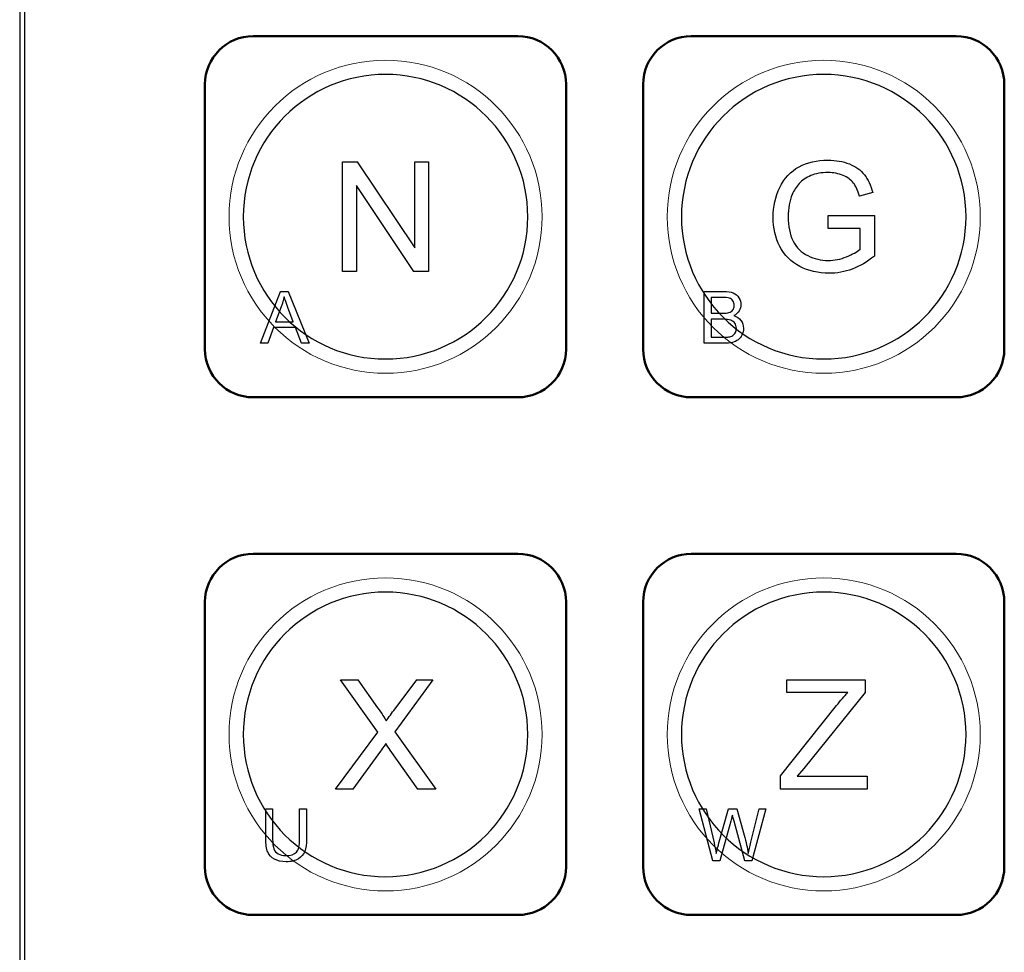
# Model space of a CAD drawing. Header units: millimetres. Extents: x 6964 to 8548, y -230 to 508.
# Tile 113 of 137: x 7268 to 7309, y 338 to 377. Entities that reach past the tile are written whole.
import ezdxf

# ---------------------------------------------------------------- set-up
doc = ezdxf.new("R2010")
doc.units = ezdxf.units.MM
doc.header["$LTSCALE"] = 3
doc.layers.add('layer 1', color=7, linetype='Continuous')

msp = doc.modelspace()

# ---------------------------------------------------------------- linework, layer by layer
at = {"linetype": 'Continuous', "lineweight": 30}
msp.add_line((7267.612, 403.401), (7267.612, 272.398), dxfattribs=at)
at = {"layer": 'layer 1'}
for points in [[(7267.812, 403.401), (7267.812, 403.401), (7267.812, 272.398), (7267.812, 272.398)], [(7281.018, 366.177), (7281.018, 366.177), (7281.018, 370.723), (7281.018, 370.723)], [(7281.018, 370.723), (7281.018, 370.723), (7281.636, 370.723), (7281.636, 370.723)], [(7281.636, 370.723), (7281.636, 370.723), (7284.021, 367.154), (7284.021, 367.154)], [(7284.021, 367.154), (7284.021, 367.154), (7284.021, 370.723), (7284.021, 370.723)], [(7284.021, 370.723), (7284.021, 370.723), (7284.599, 370.723), (7284.599, 370.723)], [(7284.599, 370.723), (7284.599, 370.723), (7284.599, 366.177), (7284.599, 366.177)], [(7299.184, 369.667), (7299.369, 370.05), (7299.635, 370.335), (7299.982, 370.52)], [(7302.073, 370.64), (7302.339, 370.533), (7302.547, 370.384), (7302.698, 370.195)], [(7300.473, 370.159), (7300.273, 370.075), (7300.112, 369.965), (7299.988, 369.828)], [(7302.245, 369.848), (7302.143, 369.98), (7301.999, 370.086), (7301.811, 370.165)], [(7302.698, 370.195), (7302.849, 370.005), (7302.963, 369.756), (7303.042, 369.45)], [(7283.981, 366.177), (7283.981, 366.177), (7281.596, 369.745), (7281.596, 369.745)], [(7281.596, 369.745), (7281.596, 369.745), (7281.596, 366.177), (7281.596, 366.177)], [(7299.988, 369.828), (7299.865, 369.691), (7299.77, 369.541), (7299.702, 369.378)], [(7302.499, 369.302), (7302.43, 369.533), (7302.345, 369.715), (7302.245, 369.848)], [(7303.042, 369.45), (7303.042, 369.45), (7302.499, 369.302), (7302.499, 369.302)], [(7301.186, 367.961), (7301.186, 367.961), (7301.186, 368.494), (7301.186, 368.494)], [(7301.186, 368.494), (7301.186, 368.494), (7303.11, 368.494), (7303.11, 368.494)], [(7303.11, 368.494), (7303.11, 368.494), (7303.11, 366.809), (7303.11, 366.809)], [(7302.52, 367.961), (7302.52, 367.961), (7301.186, 367.961), (7301.186, 367.961)], [(7302.52, 367.109), (7302.52, 367.109), (7302.52, 367.961), (7302.52, 367.961)], [(7299.737, 367.441), (7299.877, 367.168), (7300.08, 366.965), (7300.346, 366.833)], [(7300.012, 366.387), (7299.647, 366.578), (7299.371, 366.855), (7299.186, 367.216)], [(7301.957, 366.785), (7302.204, 366.887), (7302.392, 366.994), (7302.52, 367.109)], [(7303.11, 366.809), (7302.815, 366.574), (7302.51, 366.397), (7302.196, 366.278)], [(7281.596, 366.177), (7281.596, 366.177), (7281.018, 366.177), (7281.018, 366.177)], [(7284.599, 366.177), (7284.599, 366.177), (7283.981, 366.177), (7283.981, 366.177)], [(7277.62, 363.193), (7277.62, 363.193), (7278.448, 365.35), (7278.448, 365.35)], [(7278.448, 365.35), (7278.448, 365.35), (7278.762, 365.35), (7278.762, 365.35)], [(7278.762, 365.35), (7278.762, 365.35), (7279.64, 363.193), (7279.64, 363.193)], [(7296.045, 363.193), (7296.045, 363.193), (7296.045, 365.35), (7296.045, 365.35)], [(7296.045, 365.35), (7296.045, 365.35), (7296.854, 365.35), (7296.854, 365.35)], [(7296.854, 365.35), (7297.019, 365.35), (7297.151, 365.329), (7297.251, 365.285)], [(7297.251, 365.285), (7297.35, 365.241), (7297.428, 365.174), (7297.484, 365.083)], [(7278.596, 365.127), (7278.567, 364.987), (7278.527, 364.848), (7278.477, 364.712)], [(7278.751, 364.677), (7278.683, 364.858), (7278.632, 365.009), (7278.596, 365.127)], [(7296.762, 365.097), (7296.762, 365.097), (7296.331, 365.097), (7296.331, 365.097)], [(7296.331, 365.097), (7296.331, 365.097), (7296.331, 364.443), (7296.331, 364.443)], [(7297.09, 365.067), (7297.026, 365.087), (7296.917, 365.097), (7296.762, 365.097)], [(7297.237, 364.954), (7297.203, 365.009), (7297.154, 365.047), (7297.09, 365.067)], [(7278.477, 364.712), (7278.477, 364.712), (7278.241, 364.079), (7278.241, 364.079)], [(7278.976, 364.079), (7278.976, 364.079), (7278.751, 364.677), (7278.751, 364.677)], [(7296.331, 364.443), (7296.331, 364.443), (7296.797, 364.443), (7296.797, 364.443)], [(7296.797, 364.443), (7296.924, 364.443), (7297.015, 364.452), (7297.07, 364.468)], [(7297.07, 364.468), (7297.142, 364.49), (7297.197, 364.526), (7297.234, 364.576)], [(7297.495, 364.538), (7297.445, 364.457), (7297.369, 364.391), (7297.269, 364.341)], [(7278.241, 364.079), (7278.241, 364.079), (7278.976, 364.079), (7278.976, 364.079)], [(7296.83, 364.19), (7296.83, 364.19), (7296.331, 364.19), (7296.331, 364.19)], [(7296.331, 364.19), (7296.331, 364.19), (7296.331, 363.446), (7296.331, 363.446)], [(7297.145, 364.154), (7297.073, 364.178), (7296.967, 364.19), (7296.83, 364.19)], [(7297.317, 364.028), (7297.276, 364.088), (7297.219, 364.13), (7297.145, 364.154)], [(7297.269, 364.341), (7297.399, 364.303), (7297.5, 364.237), (7297.569, 364.145)], [(7278.157, 363.847), (7278.157, 363.847), (7277.923, 363.193), (7277.923, 363.193)], [(7279.066, 363.847), (7279.066, 363.847), (7278.157, 363.847), (7278.157, 363.847)], [(7279.315, 363.193), (7279.315, 363.193), (7279.066, 363.847), (7279.066, 363.847)], [(7277.923, 363.193), (7277.923, 363.193), (7277.62, 363.193), (7277.62, 363.193)], [(7279.64, 363.193), (7279.64, 363.193), (7279.315, 363.193), (7279.315, 363.193)], [(7296.868, 363.193), (7296.868, 363.193), (7296.045, 363.193), (7296.045, 363.193)], [(7296.331, 363.446), (7296.331, 363.446), (7296.868, 363.446), (7296.868, 363.446)], [(7296.868, 363.446), (7296.961, 363.446), (7297.025, 363.449), (7297.063, 363.456)], [(7297.216, 363.229), (7297.121, 363.205), (7297.005, 363.193), (7296.868, 363.193)], [(7297.452, 363.335), (7297.39, 363.289), (7297.311, 363.253), (7297.216, 363.229)], [(7297.611, 363.536), (7297.568, 363.449), (7297.515, 363.383), (7297.452, 363.335)], [(7282.483, 347.036), (7282.483, 347.036), (7280.935, 349.223), (7280.935, 349.223)], [(7280.935, 349.223), (7280.935, 349.223), (7281.652, 349.223), (7281.652, 349.223)], [(7281.652, 349.223), (7281.652, 349.223), (7282.48, 348.06), (7282.48, 348.06)], [(7284.771, 349.223), (7284.771, 349.223), (7283.192, 347.062), (7283.192, 347.062)], [(7283.203, 348.013), (7283.203, 348.013), (7284.111, 349.223), (7284.111, 349.223)], [(7284.111, 349.223), (7284.111, 349.223), (7284.771, 349.223), (7284.771, 349.223)], [(7299.478, 348.69), (7299.478, 348.69), (7299.478, 349.223), (7299.478, 349.223)], [(7299.478, 349.223), (7299.478, 349.223), (7302.729, 349.223), (7302.729, 349.223)], [(7302.729, 349.223), (7302.729, 349.223), (7302.729, 348.69), (7302.729, 348.69)], [(7302.013, 348.69), (7302.013, 348.69), (7299.478, 348.69), (7299.478, 348.69)], [(7302.729, 348.69), (7302.729, 348.69), (7300.176, 345.536), (7300.176, 345.536)], [(7301.54, 348.147), (7301.707, 348.352), (7301.864, 348.533), (7302.013, 348.69)], [(7282.48, 348.06), (7282.653, 347.819), (7282.772, 347.635), (7282.841, 347.507)], [(7299.211, 345.232), (7299.211, 345.232), (7301.54, 348.147), (7301.54, 348.147)], [(7282.841, 347.507), (7282.944, 347.665), (7283.065, 347.835), (7283.203, 348.013)], [(7280.726, 344.677), (7280.726, 344.677), (7282.483, 347.036), (7282.483, 347.036)], [(7283.192, 347.062), (7283.192, 347.062), (7284.891, 344.677), (7284.891, 344.677)], [(7282.819, 346.573), (7282.717, 346.421), (7282.645, 346.314), (7282.601, 346.253)], [(7283.005, 346.298), (7282.94, 346.39), (7282.877, 346.482), (7282.819, 346.573)], [(7282.601, 346.253), (7282.601, 346.253), (7281.449, 344.677), (7281.449, 344.677)], [(7284.153, 344.677), (7284.153, 344.677), (7283.005, 346.298), (7283.005, 346.298)], [(7299.211, 344.677), (7299.211, 344.677), (7299.211, 345.232), (7299.211, 345.232)], [(7300.176, 345.536), (7300.176, 345.536), (7299.903, 345.21), (7299.903, 345.21)], [(7299.903, 345.21), (7299.903, 345.21), (7302.806, 345.21), (7302.806, 345.21)], [(7302.806, 345.21), (7302.806, 345.21), (7302.806, 344.677), (7302.806, 344.677)], [(7281.449, 344.677), (7281.449, 344.677), (7280.726, 344.677), (7280.726, 344.677)], [(7284.891, 344.677), (7284.891, 344.677), (7284.153, 344.677), (7284.153, 344.677)], [(7302.806, 344.677), (7302.806, 344.677), (7299.211, 344.677), (7299.211, 344.677)], [(7277.833, 342.609), (7277.833, 342.609), (7277.833, 343.855), (7277.833, 343.855)], [(7277.833, 343.855), (7277.833, 343.855), (7278.119, 343.855), (7278.119, 343.855)], [(7278.119, 343.855), (7278.119, 343.855), (7278.119, 342.609), (7278.119, 342.609)], [(7279.24, 343.855), (7279.24, 343.855), (7279.526, 343.855), (7279.526, 343.855)], [(7279.24, 342.609), (7279.24, 342.609), (7279.24, 343.855), (7279.24, 343.855)], [(7279.526, 343.855), (7279.526, 343.855), (7279.526, 342.609), (7279.526, 342.609)], [(7296.399, 341.697), (7296.399, 341.697), (7295.831, 343.855), (7295.831, 343.855)], [(7295.831, 343.855), (7295.831, 343.855), (7296.127, 343.855), (7296.127, 343.855)], [(7296.127, 343.855), (7296.127, 343.855), (7296.451, 342.44), (7296.451, 342.44)], [(7296.643, 342.397), (7296.643, 342.397), (7297.051, 343.855), (7297.051, 343.855)], [(7297.051, 343.855), (7297.051, 343.855), (7297.395, 343.855), (7297.395, 343.855)], [(7297.216, 343.594), (7297.191, 343.496), (7297.169, 343.411), (7297.15, 343.341)], [(7297.286, 343.341), (7297.247, 343.479), (7297.224, 343.563), (7297.216, 343.594)], [(7297.395, 343.855), (7297.395, 343.855), (7297.704, 342.762), (7297.704, 342.762)], [(7297.983, 342.468), (7297.983, 342.468), (7298.32, 343.855), (7298.32, 343.855)], [(7298.606, 343.855), (7298.606, 343.855), (7298.016, 341.697), (7298.016, 341.697)], [(7298.32, 343.855), (7298.32, 343.855), (7298.606, 343.855), (7298.606, 343.855)], [(7297.15, 343.341), (7297.15, 343.341), (7296.697, 341.697), (7296.697, 341.697)], [(7297.738, 341.697), (7297.738, 341.697), (7297.286, 343.341), (7297.286, 343.341)], [(7297.704, 342.762), (7297.78, 342.491), (7297.836, 342.237), (7297.873, 341.999)], [(7278.119, 342.609), (7278.119, 342.422), (7278.137, 342.283), (7278.172, 342.195)], [(7279.107, 342.06), (7279.196, 342.155), (7279.24, 342.338), (7279.24, 342.609)], [(7279.526, 342.609), (7279.526, 342.392), (7279.502, 342.22), (7279.453, 342.092)], [(7296.451, 342.44), (7296.486, 342.292), (7296.517, 342.145), (7296.544, 341.999)], [(7296.544, 341.999), (7296.601, 342.229), (7296.634, 342.362), (7296.643, 342.397)], [(7297.873, 341.999), (7297.901, 342.135), (7297.938, 342.291), (7297.983, 342.468)], [(7278.172, 342.195), (7278.206, 342.106), (7278.265, 342.037), (7278.35, 341.99)], [(7279.453, 342.092), (7279.404, 341.965), (7279.316, 341.861), (7279.188, 341.781)], [(7296.697, 341.697), (7296.697, 341.697), (7296.399, 341.697), (7296.399, 341.697)], [(7298.016, 341.697), (7298.016, 341.697), (7297.738, 341.697), (7297.738, 341.697)]]:
    msp.add_open_spline(points, degree=3, dxfattribs=at)
at = {"layer": 'layer 1', "lineweight": 50}
for points in [[(7275.308, 373.95), (7275.308, 375.05), (7276.208, 375.95), (7277.308, 375.95)], [(7277.308, 375.95), (7277.308, 375.95), (7288.308, 375.95), (7288.308, 375.95)], [(7288.308, 375.95), (7289.409, 375.95), (7290.308, 375.05), (7290.308, 373.95)], [(7293.508, 373.95), (7293.508, 375.05), (7294.408, 375.95), (7295.508, 375.95)], [(7295.508, 375.95), (7295.508, 375.95), (7306.508, 375.95), (7306.508, 375.95)], [(7306.508, 375.95), (7307.609, 375.95), (7308.508, 375.05), (7308.508, 373.95)], [(7275.308, 362.95), (7275.308, 362.95), (7275.308, 373.95), (7275.308, 373.95)], [(7290.308, 373.95), (7290.308, 373.95), (7290.308, 362.95), (7290.308, 362.95)], [(7293.508, 362.95), (7293.508, 362.95), (7293.508, 373.95), (7293.508, 373.95)], [(7308.508, 373.95), (7308.508, 373.95), (7308.508, 362.95), (7308.508, 362.95)], [(7277.308, 360.95), (7276.208, 360.95), (7275.308, 361.85), (7275.308, 362.95)], [(7290.308, 362.95), (7290.308, 361.85), (7289.409, 360.95), (7288.308, 360.95)], [(7295.508, 360.95), (7294.408, 360.95), (7293.508, 361.85), (7293.508, 362.95)], [(7308.508, 362.95), (7308.508, 361.85), (7307.609, 360.95), (7306.508, 360.95)], [(7288.308, 360.95), (7288.308, 360.95), (7277.308, 360.95), (7277.308, 360.95)], [(7306.508, 360.95), (7306.508, 360.95), (7295.508, 360.95), (7295.508, 360.95)], [(7275.308, 352.45), (7275.308, 353.55), (7276.208, 354.45), (7277.308, 354.45)], [(7277.308, 354.45), (7277.308, 354.45), (7288.308, 354.45), (7288.308, 354.45)], [(7288.308, 354.45), (7289.409, 354.45), (7290.308, 353.55), (7290.308, 352.45)], [(7293.508, 352.45), (7293.508, 353.55), (7294.408, 354.45), (7295.508, 354.45)], [(7295.508, 354.45), (7295.508, 354.45), (7306.508, 354.45), (7306.508, 354.45)], [(7306.508, 354.45), (7307.609, 354.45), (7308.508, 353.55), (7308.508, 352.45)], [(7275.308, 341.45), (7275.308, 341.45), (7275.308, 352.45), (7275.308, 352.45)], [(7290.308, 352.45), (7290.308, 352.45), (7290.308, 341.45), (7290.308, 341.45)], [(7293.508, 341.45), (7293.508, 341.45), (7293.508, 352.45), (7293.508, 352.45)], [(7308.508, 352.45), (7308.508, 352.45), (7308.508, 341.45), (7308.508, 341.45)], [(7277.308, 339.45), (7276.208, 339.45), (7275.308, 340.35), (7275.308, 341.45)], [(7290.308, 341.45), (7290.308, 340.35), (7289.409, 339.45), (7288.308, 339.45)], [(7295.508, 339.45), (7294.408, 339.45), (7293.508, 340.35), (7293.508, 341.45)], [(7308.508, 341.45), (7308.508, 340.35), (7307.609, 339.45), (7306.508, 339.45)], [(7288.308, 339.45), (7288.308, 339.45), (7277.308, 339.45), (7277.308, 339.45)], [(7306.508, 339.45), (7306.508, 339.45), (7295.508, 339.45), (7295.508, 339.45)]]:
    msp.add_open_spline(points, degree=3, dxfattribs=at)
at = {"layer": 'layer 1', "lineweight": 9}
for points, knots in [([(7289.308, 368.45), (7289.308, 372.04), (7286.398, 374.95), (7282.809, 374.95), (7282.809, 374.95), (7279.219, 374.95), (7276.309, 372.04), (7276.309, 368.45), (7276.309, 368.45), (7276.309, 364.86), (7279.219, 361.95), (7282.809, 361.95)], [0, 0, 0, 0, 0.2, 0.2, 0.2, 0.2, 0.4, 0.4, 0.4, 0.4, 0.6, 0.6, 0.6, 0.6]), ([(7307.508, 368.45), (7307.508, 372.04), (7304.598, 374.95), (7301.008, 374.95), (7301.008, 374.95), (7297.419, 374.95), (7294.508, 372.04), (7294.508, 368.45), (7294.508, 368.45), (7294.508, 364.86), (7297.419, 361.95), (7301.008, 361.95)], [0, 0, 0, 0, 0.2, 0.2, 0.2, 0.2, 0.4, 0.4, 0.4, 0.4, 0.6, 0.6, 0.6, 0.6]), ([(7299.982, 370.52), (7300.329, 370.706), (7300.729, 370.799), (7301.182, 370.799), (7301.182, 370.799), (7301.51, 370.799), (7301.807, 370.746), (7302.073, 370.64)], [0.33333333, 0.33333333, 0.33333333, 0.33333333, 0.36666667, 0.36666667, 0.36666667, 0.36666668, 0.4, 0.4, 0.4, 0.4]), ([(7301.811, 370.165), (7301.623, 370.245), (7301.415, 370.285), (7301.185, 370.285), (7301.185, 370.285), (7300.911, 370.285), (7300.674, 370.243), (7300.473, 370.159)], [0.56666667, 0.56666667, 0.56666667, 0.56666667, 0.6, 0.6, 0.6, 0.60000001, 0.63333333, 0.63333333, 0.63333333, 0.63333333]), ([(7299.186, 367.216), (7299, 367.578), (7298.907, 367.982), (7298.907, 368.428), (7298.907, 368.428), (7298.907, 368.87), (7298.999, 369.283), (7299.184, 369.667)], [0.23333333, 0.23333333, 0.23333333, 0.23333333, 0.26666667, 0.26666667, 0.26666667, 0.26666668, 0.3, 0.3, 0.3, 0.3]), ([(7299.702, 369.378), (7299.587, 369.095), (7299.529, 368.791), (7299.529, 368.461), (7299.529, 368.461), (7299.529, 368.055), (7299.599, 367.715), (7299.737, 367.441)], [0.7, 0.7, 0.7, 0.7, 0.73333333, 0.73333333, 0.73333333, 0.73333334, 0.76666667, 0.76666667, 0.76666667, 0.76666667]), ([(7300.346, 366.833), (7300.613, 366.7), (7300.895, 366.634), (7301.195, 366.634), (7301.195, 366.634), (7301.455, 366.634), (7301.709, 366.685), (7301.957, 366.785)], [0.8, 0.8, 0.8, 0.8, 0.83333333, 0.83333333, 0.83333333, 0.83333334, 0.86666667, 0.86666667, 0.86666667, 0.86666667]), ([(7302.196, 366.278), (7301.882, 366.16), (7301.559, 366.1), (7301.229, 366.1), (7301.229, 366.1), (7300.782, 366.1), (7300.377, 366.196), (7300.012, 366.387)], [0.13333333, 0.13333333, 0.13333333, 0.13333333, 0.16666667, 0.16666667, 0.16666667, 0.16666668, 0.2, 0.2, 0.2, 0.2]), ([(7297.234, 364.576), (7297.271, 364.626), (7297.289, 364.689), (7297.289, 364.765), (7297.289, 364.765), (7297.289, 364.837), (7297.272, 364.9), (7297.237, 364.954)], [0.3, 0.3, 0.3, 0.3, 0.4, 0.4, 0.4, 0.4, 0.5, 0.5, 0.5, 0.5]), ([(7297.484, 365.083), (7297.541, 364.993), (7297.569, 364.898), (7297.569, 364.798), (7297.569, 364.798), (7297.569, 364.706), (7297.544, 364.619), (7297.495, 364.538)], [0.2666667, 0.2666667, 0.2666667, 0.2666667, 0.3333333, 0.3333333, 0.3333333, 0.3333333, 0.4, 0.4, 0.4, 0.4]), ([(7297.337, 363.636), (7297.365, 363.688), (7297.38, 363.749), (7297.38, 363.818), (7297.38, 363.818), (7297.38, 363.899), (7297.359, 363.969), (7297.317, 364.028)], [0.3636364, 0.3636364, 0.3636364, 0.3636364, 0.4545455, 0.4545455, 0.4545455, 0.4545455, 0.5454545, 0.5454545, 0.5454545, 0.5454545]), ([(7297.569, 364.145), (7297.64, 364.053), (7297.675, 363.944), (7297.675, 363.818), (7297.675, 363.818), (7297.675, 363.717), (7297.653, 363.623), (7297.611, 363.536)], [0.5333333, 0.5333333, 0.5333333, 0.5333333, 0.6, 0.6, 0.6, 0.6, 0.6666667, 0.6666667, 0.6666667, 0.6666667]), ([(7297.063, 363.456), (7297.128, 363.468), (7297.184, 363.488), (7297.228, 363.515), (7297.228, 363.515), (7297.272, 363.543), (7297.308, 363.583), (7297.337, 363.636)], [0.1818182, 0.1818182, 0.1818182, 0.1818182, 0.2727273, 0.2727273, 0.2727273, 0.2727273, 0.3636364, 0.3636364, 0.3636364, 0.3636364]), ([(7289.308, 346.95), (7289.308, 350.54), (7286.398, 353.45), (7282.809, 353.45), (7282.809, 353.45), (7279.219, 353.45), (7276.309, 350.54), (7276.309, 346.95), (7276.309, 346.95), (7276.309, 343.36), (7279.219, 340.45), (7282.809, 340.45)], [0, 0, 0, 0, 0.2, 0.2, 0.2, 0.2, 0.4, 0.4, 0.4, 0.4, 0.6, 0.6, 0.6, 0.6]), ([(7307.508, 346.95), (7307.508, 350.54), (7304.598, 353.45), (7301.008, 353.45), (7301.008, 353.45), (7297.419, 353.45), (7294.508, 350.54), (7294.508, 346.95), (7294.508, 346.95), (7294.508, 343.36), (7297.419, 340.45), (7301.008, 340.45)], [0, 0, 0, 0, 0.2, 0.2, 0.2, 0.2, 0.4, 0.4, 0.4, 0.4, 0.6, 0.6, 0.6, 0.6]), ([(7278.19, 341.766), (7278.062, 341.835), (7277.97, 341.936), (7277.915, 342.068), (7277.915, 342.068), (7277.861, 342.2), (7277.833, 342.38), (7277.833, 342.609)], [0.3333333, 0.3333333, 0.3333333, 0.3333333, 0.3888889, 0.3888889, 0.3888889, 0.3888889, 0.4444444, 0.4444444, 0.4444444, 0.4444444]), ([(7278.35, 341.99), (7278.435, 341.941), (7278.538, 341.917), (7278.66, 341.917), (7278.66, 341.917), (7278.869, 341.917), (7279.018, 341.965), (7279.107, 342.06)], [0.7222222, 0.7222222, 0.7222222, 0.7222222, 0.7777778, 0.7777778, 0.7777778, 0.7777778, 0.8333333, 0.8333333, 0.8333333, 0.8333333]), ([(7279.188, 341.781), (7279.06, 341.701), (7278.893, 341.661), (7278.685, 341.661), (7278.685, 341.661), (7278.483, 341.661), (7278.318, 341.696), (7278.19, 341.766)], [0.2222222, 0.2222222, 0.2222222, 0.2222222, 0.2777778, 0.2777778, 0.2777778, 0.2777778, 0.3333333, 0.3333333, 0.3333333, 0.3333333])]:
    msp.add_open_spline(points, degree=3, knots=knots, dxfattribs=at)
at = {"layer": 'layer 1', "lineweight": 25}
for points, knots in [([(7288.718, 368.45), (7288.718, 371.713), (7286.072, 374.359), (7282.809, 374.359), (7282.809, 374.359), (7279.545, 374.359), (7276.899, 371.713), (7276.899, 368.45)], [0, 0, 0, 0, 0.2, 0.2, 0.2, 0.2, 0.4, 0.4, 0.4, 0.4]), ([(7306.918, 368.45), (7306.918, 371.713), (7304.272, 374.359), (7301.009, 374.359), (7301.009, 374.359), (7297.745, 374.359), (7295.099, 371.713), (7295.099, 368.45)], [0, 0, 0, 0, 0.2, 0.2, 0.2, 0.2, 0.4, 0.4, 0.4, 0.4]), ([(7276.899, 368.45), (7276.899, 365.186), (7279.545, 362.541), (7282.808, 362.541), (7282.808, 362.541), (7286.072, 362.541), (7288.718, 365.186), (7288.718, 368.45)], [0.4, 0.4, 0.4, 0.4, 0.6, 0.6, 0.6, 0.6, 1, 1, 1, 1]), ([(7295.099, 368.45), (7295.099, 365.186), (7297.745, 362.541), (7301.008, 362.541), (7301.008, 362.541), (7304.272, 362.541), (7306.918, 365.186), (7306.918, 368.45)], [0.4, 0.4, 0.4, 0.4, 0.6, 0.6, 0.6, 0.6, 1, 1, 1, 1]), ([(7288.718, 346.95), (7288.718, 350.213), (7286.072, 352.859), (7282.809, 352.859), (7282.809, 352.859), (7279.545, 352.859), (7276.899, 350.213), (7276.899, 346.95)], [0, 0, 0, 0, 0.2, 0.2, 0.2, 0.2, 0.4, 0.4, 0.4, 0.4]), ([(7306.918, 346.95), (7306.918, 350.213), (7304.272, 352.859), (7301.009, 352.859), (7301.009, 352.859), (7297.745, 352.859), (7295.099, 350.213), (7295.099, 346.95)], [0, 0, 0, 0, 0.2, 0.2, 0.2, 0.2, 0.4, 0.4, 0.4, 0.4]), ([(7276.899, 346.95), (7276.899, 343.686), (7279.545, 341.041), (7282.808, 341.041), (7282.808, 341.041), (7286.072, 341.041), (7288.718, 343.686), (7288.718, 346.95)], [0.4, 0.4, 0.4, 0.4, 0.6, 0.6, 0.6, 0.6, 1, 1, 1, 1]), ([(7295.099, 346.95), (7295.099, 343.686), (7297.745, 341.041), (7301.008, 341.041), (7301.008, 341.041), (7304.272, 341.041), (7306.918, 343.686), (7306.918, 346.95)], [0.4, 0.4, 0.4, 0.4, 0.6, 0.6, 0.6, 0.6, 1, 1, 1, 1])]:
    msp.add_open_spline(points, degree=3, knots=knots, dxfattribs=at)
at = {"layer": 'layer 1', "lineweight": 9}
for points in [[(7281.018, 366.177), (7281.018, 366.177), (7281.018, 370.723), (7281.018, 370.723)], [(7281.018, 370.723), (7281.018, 370.723), (7281.636, 370.723), (7281.636, 370.723)], [(7281.636, 370.723), (7281.636, 370.723), (7284.021, 367.154), (7284.021, 367.154)], [(7284.021, 367.154), (7284.021, 367.154), (7284.021, 370.723), (7284.021, 370.723)], [(7284.021, 370.723), (7284.021, 370.723), (7284.599, 370.723), (7284.599, 370.723)], [(7284.599, 370.723), (7284.599, 370.723), (7284.599, 366.177), (7284.599, 366.177)], [(7299.184, 369.667), (7299.369, 370.05), (7299.635, 370.335), (7299.982, 370.52)], [(7302.073, 370.64), (7302.339, 370.533), (7302.547, 370.384), (7302.698, 370.195)], [(7300.473, 370.159), (7300.273, 370.075), (7300.112, 369.965), (7299.988, 369.828)], [(7302.245, 369.848), (7302.143, 369.98), (7301.999, 370.086), (7301.811, 370.165)], [(7302.698, 370.195), (7302.849, 370.005), (7302.963, 369.756), (7303.042, 369.45)], [(7283.981, 366.177), (7283.981, 366.177), (7281.596, 369.745), (7281.596, 369.745)], [(7281.596, 369.745), (7281.596, 369.745), (7281.596, 366.177), (7281.596, 366.177)], [(7299.988, 369.828), (7299.865, 369.691), (7299.77, 369.541), (7299.702, 369.378)], [(7302.499, 369.302), (7302.43, 369.533), (7302.345, 369.715), (7302.245, 369.848)], [(7303.042, 369.45), (7303.042, 369.45), (7302.499, 369.302), (7302.499, 369.302)], [(7301.186, 367.961), (7301.186, 367.961), (7301.186, 368.494), (7301.186, 368.494)], [(7301.186, 368.494), (7301.186, 368.494), (7303.11, 368.494), (7303.11, 368.494)], [(7303.11, 368.494), (7303.11, 368.494), (7303.11, 366.809), (7303.11, 366.809)], [(7282.809, 361.95), (7286.398, 361.95), (7289.308, 364.86), (7289.308, 368.45)], [(7301.008, 361.95), (7304.598, 361.95), (7307.508, 364.86), (7307.508, 368.45)], [(7302.52, 367.961), (7302.52, 367.961), (7301.186, 367.961), (7301.186, 367.961)], [(7302.52, 367.109), (7302.52, 367.109), (7302.52, 367.961), (7302.52, 367.961)], [(7299.737, 367.441), (7299.877, 367.168), (7300.08, 366.965), (7300.346, 366.833)], [(7300.012, 366.387), (7299.647, 366.578), (7299.371, 366.855), (7299.186, 367.216)], [(7301.957, 366.785), (7302.204, 366.887), (7302.392, 366.994), (7302.52, 367.109)], [(7303.11, 366.809), (7302.815, 366.574), (7302.51, 366.397), (7302.196, 366.278)], [(7281.596, 366.177), (7281.596, 366.177), (7281.018, 366.177), (7281.018, 366.177)], [(7284.599, 366.177), (7284.599, 366.177), (7283.981, 366.177), (7283.981, 366.177)], [(7277.62, 363.193), (7277.62, 363.193), (7278.448, 365.35), (7278.448, 365.35)], [(7278.448, 365.35), (7278.448, 365.35), (7278.762, 365.35), (7278.762, 365.35)], [(7278.762, 365.35), (7278.762, 365.35), (7279.64, 363.193), (7279.64, 363.193)], [(7296.045, 363.193), (7296.045, 363.193), (7296.045, 365.35), (7296.045, 365.35)], [(7296.045, 365.35), (7296.045, 365.35), (7296.854, 365.35), (7296.854, 365.35)], [(7296.854, 365.35), (7297.019, 365.35), (7297.151, 365.329), (7297.251, 365.285)], [(7297.251, 365.285), (7297.35, 365.241), (7297.428, 365.174), (7297.484, 365.083)], [(7278.596, 365.127), (7278.567, 364.987), (7278.527, 364.848), (7278.477, 364.712)], [(7278.751, 364.677), (7278.683, 364.858), (7278.632, 365.009), (7278.596, 365.127)], [(7296.762, 365.097), (7296.762, 365.097), (7296.331, 365.097), (7296.331, 365.097)], [(7296.331, 365.097), (7296.331, 365.097), (7296.331, 364.443), (7296.331, 364.443)], [(7297.09, 365.067), (7297.026, 365.087), (7296.917, 365.097), (7296.762, 365.097)], [(7297.237, 364.954), (7297.203, 365.009), (7297.154, 365.047), (7297.09, 365.067)], [(7278.477, 364.712), (7278.477, 364.712), (7278.241, 364.079), (7278.241, 364.079)], [(7278.976, 364.079), (7278.976, 364.079), (7278.751, 364.677), (7278.751, 364.677)], [(7296.331, 364.443), (7296.331, 364.443), (7296.797, 364.443), (7296.797, 364.443)], [(7296.797, 364.443), (7296.924, 364.443), (7297.015, 364.452), (7297.07, 364.468)], [(7297.07, 364.468), (7297.142, 364.49), (7297.197, 364.526), (7297.234, 364.576)], [(7297.495, 364.538), (7297.445, 364.457), (7297.369, 364.391), (7297.269, 364.341)], [(7278.241, 364.079), (7278.241, 364.079), (7278.976, 364.079), (7278.976, 364.079)], [(7296.83, 364.19), (7296.83, 364.19), (7296.331, 364.19), (7296.331, 364.19)], [(7296.331, 364.19), (7296.331, 364.19), (7296.331, 363.446), (7296.331, 363.446)], [(7297.145, 364.154), (7297.073, 364.178), (7296.967, 364.19), (7296.83, 364.19)], [(7297.317, 364.028), (7297.276, 364.088), (7297.219, 364.13), (7297.145, 364.154)], [(7297.269, 364.341), (7297.399, 364.303), (7297.5, 364.237), (7297.569, 364.145)], [(7278.157, 363.847), (7278.157, 363.847), (7277.923, 363.193), (7277.923, 363.193)], [(7279.066, 363.847), (7279.066, 363.847), (7278.157, 363.847), (7278.157, 363.847)], [(7279.315, 363.193), (7279.315, 363.193), (7279.066, 363.847), (7279.066, 363.847)], [(7277.923, 363.193), (7277.923, 363.193), (7277.62, 363.193), (7277.62, 363.193)], [(7279.64, 363.193), (7279.64, 363.193), (7279.315, 363.193), (7279.315, 363.193)], [(7296.868, 363.193), (7296.868, 363.193), (7296.045, 363.193), (7296.045, 363.193)], [(7296.331, 363.446), (7296.331, 363.446), (7296.868, 363.446), (7296.868, 363.446)], [(7296.868, 363.446), (7296.961, 363.446), (7297.025, 363.449), (7297.063, 363.456)], [(7297.216, 363.229), (7297.121, 363.205), (7297.005, 363.193), (7296.868, 363.193)], [(7297.452, 363.335), (7297.39, 363.289), (7297.311, 363.253), (7297.216, 363.229)], [(7297.611, 363.536), (7297.568, 363.449), (7297.515, 363.383), (7297.452, 363.335)], [(7282.483, 347.036), (7282.483, 347.036), (7280.935, 349.223), (7280.935, 349.223)], [(7280.935, 349.223), (7280.935, 349.223), (7281.652, 349.223), (7281.652, 349.223)], [(7281.652, 349.223), (7281.652, 349.223), (7282.48, 348.06), (7282.48, 348.06)], [(7284.771, 349.223), (7284.771, 349.223), (7283.192, 347.062), (7283.192, 347.062)], [(7283.203, 348.013), (7283.203, 348.013), (7284.111, 349.223), (7284.111, 349.223)], [(7284.111, 349.223), (7284.111, 349.223), (7284.771, 349.223), (7284.771, 349.223)], [(7299.478, 348.69), (7299.478, 348.69), (7299.478, 349.223), (7299.478, 349.223)], [(7299.478, 349.223), (7299.478, 349.223), (7302.729, 349.223), (7302.729, 349.223)], [(7302.729, 349.223), (7302.729, 349.223), (7302.729, 348.69), (7302.729, 348.69)], [(7302.013, 348.69), (7302.013, 348.69), (7299.478, 348.69), (7299.478, 348.69)], [(7302.729, 348.69), (7302.729, 348.69), (7300.176, 345.536), (7300.176, 345.536)], [(7301.54, 348.147), (7301.707, 348.352), (7301.864, 348.533), (7302.013, 348.69)], [(7282.48, 348.06), (7282.653, 347.819), (7282.772, 347.635), (7282.841, 347.507)], [(7299.211, 345.232), (7299.211, 345.232), (7301.54, 348.147), (7301.54, 348.147)], [(7282.841, 347.507), (7282.944, 347.665), (7283.065, 347.835), (7283.203, 348.013)], [(7280.726, 344.677), (7280.726, 344.677), (7282.483, 347.036), (7282.483, 347.036)], [(7282.809, 340.45), (7286.398, 340.45), (7289.308, 343.36), (7289.308, 346.95)], [(7283.192, 347.062), (7283.192, 347.062), (7284.891, 344.677), (7284.891, 344.677)], [(7301.008, 340.45), (7304.598, 340.45), (7307.508, 343.36), (7307.508, 346.95)], [(7282.819, 346.573), (7282.717, 346.421), (7282.645, 346.314), (7282.601, 346.253)], [(7283.005, 346.298), (7282.94, 346.39), (7282.877, 346.482), (7282.819, 346.573)], [(7282.601, 346.253), (7282.601, 346.253), (7281.449, 344.677), (7281.449, 344.677)], [(7284.153, 344.677), (7284.153, 344.677), (7283.005, 346.298), (7283.005, 346.298)], [(7299.211, 344.677), (7299.211, 344.677), (7299.211, 345.232), (7299.211, 345.232)], [(7300.176, 345.536), (7300.176, 345.536), (7299.903, 345.21), (7299.903, 345.21)], [(7299.903, 345.21), (7299.903, 345.21), (7302.806, 345.21), (7302.806, 345.21)], [(7302.806, 345.21), (7302.806, 345.21), (7302.806, 344.677), (7302.806, 344.677)], [(7281.449, 344.677), (7281.449, 344.677), (7280.726, 344.677), (7280.726, 344.677)], [(7284.891, 344.677), (7284.891, 344.677), (7284.153, 344.677), (7284.153, 344.677)], [(7302.806, 344.677), (7302.806, 344.677), (7299.211, 344.677), (7299.211, 344.677)], [(7277.833, 342.609), (7277.833, 342.609), (7277.833, 343.855), (7277.833, 343.855)], [(7277.833, 343.855), (7277.833, 343.855), (7278.119, 343.855), (7278.119, 343.855)], [(7278.119, 343.855), (7278.119, 343.855), (7278.119, 342.609), (7278.119, 342.609)], [(7279.24, 343.855), (7279.24, 343.855), (7279.526, 343.855), (7279.526, 343.855)], [(7279.24, 342.609), (7279.24, 342.609), (7279.24, 343.855), (7279.24, 343.855)], [(7279.526, 343.855), (7279.526, 343.855), (7279.526, 342.609), (7279.526, 342.609)], [(7296.399, 341.697), (7296.399, 341.697), (7295.831, 343.855), (7295.831, 343.855)], [(7295.831, 343.855), (7295.831, 343.855), (7296.127, 343.855), (7296.127, 343.855)], [(7296.127, 343.855), (7296.127, 343.855), (7296.451, 342.44), (7296.451, 342.44)], [(7296.643, 342.397), (7296.643, 342.397), (7297.051, 343.855), (7297.051, 343.855)], [(7297.051, 343.855), (7297.051, 343.855), (7297.395, 343.855), (7297.395, 343.855)], [(7297.216, 343.594), (7297.191, 343.496), (7297.169, 343.411), (7297.15, 343.341)], [(7297.286, 343.341), (7297.247, 343.479), (7297.224, 343.563), (7297.216, 343.594)], [(7297.395, 343.855), (7297.395, 343.855), (7297.704, 342.762), (7297.704, 342.762)], [(7297.983, 342.468), (7297.983, 342.468), (7298.32, 343.855), (7298.32, 343.855)], [(7298.606, 343.855), (7298.606, 343.855), (7298.016, 341.697), (7298.016, 341.697)], [(7298.32, 343.855), (7298.32, 343.855), (7298.606, 343.855), (7298.606, 343.855)], [(7297.15, 343.341), (7297.15, 343.341), (7296.697, 341.697), (7296.697, 341.697)], [(7297.738, 341.697), (7297.738, 341.697), (7297.286, 343.341), (7297.286, 343.341)], [(7297.704, 342.762), (7297.78, 342.491), (7297.836, 342.237), (7297.873, 341.999)], [(7278.119, 342.609), (7278.119, 342.422), (7278.137, 342.283), (7278.172, 342.195)], [(7279.107, 342.06), (7279.196, 342.155), (7279.24, 342.338), (7279.24, 342.609)], [(7279.526, 342.609), (7279.526, 342.392), (7279.502, 342.22), (7279.453, 342.092)], [(7296.451, 342.44), (7296.486, 342.292), (7296.517, 342.145), (7296.544, 341.999)], [(7296.544, 341.999), (7296.601, 342.229), (7296.634, 342.362), (7296.643, 342.397)], [(7297.873, 341.999), (7297.901, 342.135), (7297.938, 342.291), (7297.983, 342.468)], [(7278.172, 342.195), (7278.206, 342.106), (7278.265, 342.037), (7278.35, 341.99)], [(7279.453, 342.092), (7279.404, 341.965), (7279.316, 341.861), (7279.188, 341.781)], [(7296.697, 341.697), (7296.697, 341.697), (7296.399, 341.697), (7296.399, 341.697)], [(7298.016, 341.697), (7298.016, 341.697), (7297.738, 341.697), (7297.738, 341.697)]]:
    msp.add_open_spline(points, degree=3, dxfattribs=at)
at = {"layer": 'layer 1'}
for points, knots in [([(7299.982, 370.52), (7300.329, 370.706), (7300.729, 370.799), (7301.182, 370.799), (7301.182, 370.799), (7301.51, 370.799), (7301.807, 370.746), (7302.073, 370.64)], [0.33333333, 0.33333333, 0.33333333, 0.33333333, 0.36666667, 0.36666667, 0.36666667, 0.36666668, 0.4, 0.4, 0.4, 0.4]), ([(7301.811, 370.165), (7301.623, 370.245), (7301.415, 370.285), (7301.185, 370.285), (7301.185, 370.285), (7300.911, 370.285), (7300.674, 370.243), (7300.473, 370.159)], [0.56666667, 0.56666667, 0.56666667, 0.56666667, 0.6, 0.6, 0.6, 0.60000001, 0.63333333, 0.63333333, 0.63333333, 0.63333333]), ([(7299.186, 367.216), (7299, 367.578), (7298.907, 367.982), (7298.907, 368.428), (7298.907, 368.428), (7298.907, 368.87), (7298.999, 369.283), (7299.184, 369.667)], [0.23333333, 0.23333333, 0.23333333, 0.23333333, 0.26666667, 0.26666667, 0.26666667, 0.26666668, 0.3, 0.3, 0.3, 0.3]), ([(7299.702, 369.378), (7299.587, 369.095), (7299.529, 368.791), (7299.529, 368.461), (7299.529, 368.461), (7299.529, 368.055), (7299.599, 367.715), (7299.737, 367.441)], [0.7, 0.7, 0.7, 0.7, 0.73333333, 0.73333333, 0.73333333, 0.73333334, 0.76666667, 0.76666667, 0.76666667, 0.76666667]), ([(7300.346, 366.833), (7300.613, 366.7), (7300.895, 366.634), (7301.195, 366.634), (7301.195, 366.634), (7301.455, 366.634), (7301.709, 366.685), (7301.957, 366.785)], [0.8, 0.8, 0.8, 0.8, 0.83333333, 0.83333333, 0.83333333, 0.83333334, 0.86666667, 0.86666667, 0.86666667, 0.86666667]), ([(7302.196, 366.278), (7301.882, 366.16), (7301.559, 366.1), (7301.229, 366.1), (7301.229, 366.1), (7300.782, 366.1), (7300.377, 366.196), (7300.012, 366.387)], [0.13333333, 0.13333333, 0.13333333, 0.13333333, 0.16666667, 0.16666667, 0.16666667, 0.16666668, 0.2, 0.2, 0.2, 0.2]), ([(7297.234, 364.576), (7297.271, 364.626), (7297.289, 364.689), (7297.289, 364.765), (7297.289, 364.765), (7297.289, 364.837), (7297.272, 364.9), (7297.237, 364.954)], [0.3, 0.3, 0.3, 0.3, 0.4, 0.4, 0.4, 0.4, 0.5, 0.5, 0.5, 0.5]), ([(7297.484, 365.083), (7297.541, 364.993), (7297.569, 364.898), (7297.569, 364.798), (7297.569, 364.798), (7297.569, 364.706), (7297.544, 364.619), (7297.495, 364.538)], [0.2666667, 0.2666667, 0.2666667, 0.2666667, 0.3333333, 0.3333333, 0.3333333, 0.3333333, 0.4, 0.4, 0.4, 0.4]), ([(7297.337, 363.636), (7297.365, 363.688), (7297.38, 363.749), (7297.38, 363.818), (7297.38, 363.818), (7297.38, 363.899), (7297.359, 363.969), (7297.317, 364.028)], [0.3636364, 0.3636364, 0.3636364, 0.3636364, 0.4545455, 0.4545455, 0.4545455, 0.4545455, 0.5454545, 0.5454545, 0.5454545, 0.5454545]), ([(7297.569, 364.145), (7297.64, 364.053), (7297.675, 363.944), (7297.675, 363.818), (7297.675, 363.818), (7297.675, 363.717), (7297.653, 363.623), (7297.611, 363.536)], [0.5333333, 0.5333333, 0.5333333, 0.5333333, 0.6, 0.6, 0.6, 0.6, 0.6666667, 0.6666667, 0.6666667, 0.6666667]), ([(7297.063, 363.456), (7297.128, 363.468), (7297.184, 363.488), (7297.228, 363.515), (7297.228, 363.515), (7297.272, 363.543), (7297.308, 363.583), (7297.337, 363.636)], [0.1818182, 0.1818182, 0.1818182, 0.1818182, 0.2727273, 0.2727273, 0.2727273, 0.2727273, 0.3636364, 0.3636364, 0.3636364, 0.3636364]), ([(7278.19, 341.766), (7278.062, 341.835), (7277.97, 341.936), (7277.915, 342.068), (7277.915, 342.068), (7277.861, 342.2), (7277.833, 342.38), (7277.833, 342.609)], [0.3333333, 0.3333333, 0.3333333, 0.3333333, 0.3888889, 0.3888889, 0.3888889, 0.3888889, 0.4444444, 0.4444444, 0.4444444, 0.4444444]), ([(7278.35, 341.99), (7278.435, 341.941), (7278.538, 341.917), (7278.66, 341.917), (7278.66, 341.917), (7278.869, 341.917), (7279.018, 341.965), (7279.107, 342.06)], [0.7222222, 0.7222222, 0.7222222, 0.7222222, 0.7777778, 0.7777778, 0.7777778, 0.7777778, 0.8333333, 0.8333333, 0.8333333, 0.8333333]), ([(7279.188, 341.781), (7279.06, 341.701), (7278.893, 341.661), (7278.685, 341.661), (7278.685, 341.661), (7278.483, 341.661), (7278.318, 341.696), (7278.19, 341.766)], [0.2222222, 0.2222222, 0.2222222, 0.2222222, 0.2777778, 0.2777778, 0.2777778, 0.2777778, 0.3333333, 0.3333333, 0.3333333, 0.3333333])]:
    msp.add_open_spline(points, degree=3, knots=knots, dxfattribs=at)

doc.saveas('drawing.dxf')
